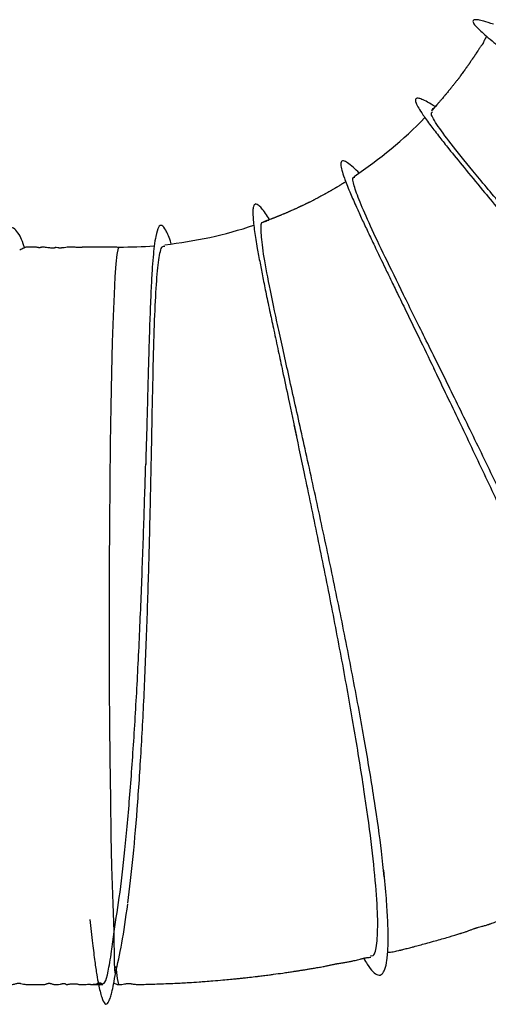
# Model space of a CAD drawing. Header units: inches. Extents: x 0.3 to 33.8, y 0.2 to 21.7.
# Tile 68 of 209: x 11.726 to 12.11, y 10.039 to 10.847. Entities that reach past the tile are written whole.
import ezdxf

# ---------------------------------------------------------------- set-up
doc = ezdxf.new("R2010")
doc.units = ezdxf.units.IN
doc.header["$MEASUREMENT"] = 0

msp = doc.modelspace()

# ---------------------------------------------------------------- linework, layer by layer
at = {"color": 7, "linetype": 'Continuous', "lineweight": 25}
for p, q in [((11.80705, 10.65959), (11.80735, 10.65981)), ((11.80737, 10.05566), (11.80733, 10.05563))]:
    msp.add_line(p, q, dxfattribs=at)
at = {"color": 7, "linetype": 'Continuous', "lineweight": 25, "flags": 128}
for points in [[(11.80325, 10.09873), (11.80239, 10.12163), (11.80153, 10.15224), (11.80098, 10.17754), (11.80048, 10.20707), (11.80004, 10.24088), (11.79977, 10.26894), (11.79958, 10.29911), (11.79946, 10.33108), (11.79943, 10.3644), (11.7995, 10.39852), (11.79967, 10.4328), (11.79996, 10.46653), (11.80034, 10.49898), (11.80083, 10.52948), (11.80139, 10.5574), (11.80204, 10.58226), (11.80273, 10.60373), (11.80347, 10.62161), (11.80423, 10.63588), (11.80499, 10.64663), (11.80575, 10.65407), (11.80673, 10.65934), (11.80705, 10.65959)], [(11.80446, 10.06467), (11.80442, 10.0644), (11.80415, 10.06485), (11.80388, 10.06805), (11.80364, 10.07381), (11.80345, 10.08146), (11.80332, 10.09006), (11.80325, 10.09873)], [(11.80733, 10.05563), (11.80708, 10.05543), (11.80591, 10.06027), (11.80489, 10.07011)]]:
    msp.add_lwpolyline(points, dxfattribs=at)
at = {"color": 7, "linetype": 'Continuous', "lineweight": 25}
for centre, radius, start, end in [((11.80552, 11.01175), 0.35208, 303.53793, 315.8528), ((11.8072, 11.01015), 0.3499, 276.15641, 288.4446), ((11.80299, 11.21819), 0.55794, 270.44355, 273.41373)]:
    msp.add_arc(centre, radius, start, end, dxfattribs=at)
for points, knots in [([(12.11444, 10.84305), (12.11149, 10.84404), (12.10624, 10.84582), (12.10195, 10.84668), (12.09933, 10.84688), (12.09806, 10.84657), (12.09741, 10.8459), (12.09754, 10.84459), (12.09923, 10.84203), (12.10415, 10.83701), (12.11364, 10.82895), (12.12608, 10.81922), (12.13808, 10.81011), (12.14921, 10.80177), (12.16211, 10.7922), (12.17779, 10.78062), (12.1981, 10.76565), (12.21469, 10.75339), (12.22368, 10.74673)], [0, 0, 0, 0, 0.066645, 0.118991, 0.168764, 0.20662, 0.232028, 0.274295, 0.338632, 0.408984, 0.512525, 0.605565, 0.661805, 0.713831, 0.768317, 0.833208, 0.909541, 1, 1, 1, 1]), ([(12.10883, 10.83324), (12.10879, 10.8332), (12.10858, 10.83289), (12.10831, 10.83245), (12.10793, 10.83181), (12.10776, 10.83153), (12.10766, 10.83137), (12.10752, 10.83114), (12.10741, 10.83095), (12.10733, 10.83082), (12.10728, 10.83074), (12.1072, 10.8306), (12.10705, 10.83034), (12.10673, 10.82979), (12.10645, 10.82921), (12.10626, 10.82865), (12.10601, 10.82797), (12.10584, 10.82758), (12.10567, 10.82725), (12.10559, 10.82709), (12.10554, 10.82702), (12.10551, 10.82696), (12.10547, 10.82691), (12.10543, 10.82683), (12.10536, 10.82674), (12.10529, 10.82664), (12.10507, 10.82634), (12.1048, 10.82604), (12.10444, 10.82568), (12.10397, 10.82512), (12.10341, 10.82432), (12.10273, 10.82332), (12.10125, 10.82096), (12.1006, 10.81997), (12.09997, 10.81899), (12.09976, 10.81867), (12.09961, 10.81843), (12.09946, 10.81819), (12.09924, 10.81786), (12.09897, 10.81745), (12.09871, 10.81707), (12.09832, 10.81648), (12.09788, 10.81583), (12.09728, 10.81493), (12.09649, 10.81375), (12.0959, 10.81288), (12.09547, 10.81225), (12.09513, 10.81174), (12.09479, 10.81125), (12.09447, 10.81078), (12.09417, 10.81035), (12.09391, 10.80997), (12.09364, 10.8096), (12.09318, 10.80896), (12.09272, 10.80831), (12.09236, 10.80778), (12.0922, 10.80756), (12.09213, 10.80745), (12.09197, 10.80723), (12.09165, 10.80677), (12.09135, 10.80633), (12.09096, 10.80579), (12.09075, 10.8055), (12.09052, 10.80518), (12.09027, 10.80483), (12.09002, 10.80449), (12.08931, 10.80353), (12.08909, 10.80323), (12.08787, 10.80159), (12.08725, 10.80072), (12.08674, 10.80001), (12.08657, 10.79972), (12.08619, 10.79916), (12.08599, 10.79887), (12.08588, 10.79872), (12.0858, 10.79861), (12.08571, 10.7985), (12.08563, 10.79839), (12.08555, 10.79829), (12.08543, 10.79814), (12.08528, 10.79797), (12.08488, 10.79749), (12.08456, 10.79714), (12.08393, 10.79635), (12.08337, 10.79564), (12.08306, 10.79525), (12.08262, 10.7947), (12.08193, 10.7938), (12.08121, 10.79288), (12.08057, 10.79208), (12.07999, 10.79137), (12.07954, 10.79079), (12.0792, 10.79037), (12.07886, 10.78995), (12.07831, 10.78926), (12.07756, 10.78836), (12.07694, 10.78759), (12.07639, 10.78691), (12.07613, 10.7866), (12.07589, 10.78631), (12.07556, 10.78591), (12.07519, 10.78548), (12.07479, 10.78502), (12.07434, 10.78448), (12.07383, 10.78386), (12.07356, 10.78354), (12.07337, 10.78331), (12.07318, 10.78309), (12.07264, 10.78246), (12.0722, 10.78196), (12.07152, 10.78117), (12.07102, 10.78059), (12.07039, 10.77986), (12.06976, 10.77914), (12.06921, 10.77852), (12.06884, 10.77811), (12.06855, 10.77777), (12.06821, 10.77739), (12.06735, 10.77641), (12.06035, 10.76876), (12.06877, 10.77798), (12.06596, 10.77482), (12.06578, 10.7745), (12.06547, 10.77412), (12.06537, 10.77401), (12.06529, 10.77391), (12.06524, 10.77385), (12.06518, 10.77379), (12.06512, 10.77372), (12.06506, 10.77366), (12.06498, 10.77358), (12.06483, 10.77342), (12.06452, 10.77312), (12.06391, 10.7726), (12.06365, 10.77235), (12.06345, 10.77215)], [0, 0, 0, 0, 0.004522, 0.0317549, 0.0393694, 0.0413734, 0.0429044, 0.0448216, 0.0465552, 0.0472627, 0.0480921, 0.0490832, 0.0521816, 0.0607628, 0.0915049, 0.1293316, 0.1439745, 0.1533478, 0.1561585, 0.1571834, 0.1576325, 0.1580588, 0.1584816, 0.1589205, 0.1599127, 0.161144, 0.1626724, 0.1737593, 0.1917365, 0.2188491, 0.2431585, 0.2600903, 0.2811531, 0.3028922, 0.3070914, 0.3089642, 0.310801, 0.3127094, 0.3147909, 0.3197748, 0.3257127, 0.3308894, 0.3359545, 0.3414927, 0.3526841, 0.36418, 0.369534, 0.3739103, 0.3777293, 0.3814431, 0.3853988, 0.3897683, 0.3939837, 0.3977229, 0.4056461, 0.4100115, 0.4105815, 0.411181, 0.4126456, 0.4169425, 0.4286464, 0.4315165, 0.4341986, 0.4367692, 0.4395044, 0.4428242, 0.4468482, 0.4753684, 0.4903926, 0.4968844, 0.5049072, 0.5269375, 0.5343609, 0.5368986, 0.5379266, 0.5388432, 0.539712, 0.5406113, 0.5416165, 0.5427863, 0.5457665, 0.5497606, 0.572466, 0.5897329, 0.5959726, 0.5986612, 0.6011729, 0.6109041, 0.6209041, 0.6301681, 0.6379328, 0.6414606, 0.6449765, 0.6487465, 0.6531482, 0.6668002, 0.6796197, 0.6824125, 0.684985, 0.6875844, 0.690434, 0.6974478, 0.7064332, 0.7210498, 0.7261688, 0.7283193, 0.7303002, 0.7322239, 0.7342131, 0.7474833, 0.7513108, 0.7550582, 0.7628832, 0.7713636, 0.7756684, 0.7800111, 0.7823314, 0.7850032, 0.7919474, 0.836238, 0.8750368, 0.9094177, 0.9238805, 0.9260116, 0.9276471, 0.9283164, 0.9289158, 0.9294772, 0.9300378, 0.930633, 0.9312918, 0.9328711, 0.9373146, 0.951676, 1, 1, 1, 1]), ([(12.06661, 10.77555), (12.0644, 10.77689), (12.05994, 10.77959), (12.05558, 10.78162), (12.05268, 10.78251), (12.0512, 10.78243), (12.05044, 10.78182), (12.05024, 10.78064), (12.05083, 10.77837), (12.05276, 10.77456), (12.05655, 10.76861), (12.06232, 10.7606), (12.06971, 10.75098), (12.07856, 10.73982), (12.09009, 10.72562), (12.10401, 10.70875), (12.11895, 10.69074), (12.13627, 10.66992), (12.15017, 10.65314), (12.15781, 10.64392)], [0, 0, 0, 0, 0.054988, 0.111079, 0.164001, 0.203486, 0.230252, 0.264598, 0.31316, 0.369588, 0.425901, 0.498378, 0.561595, 0.616058, 0.69277, 0.772544, 0.834005, 0.908832, 1, 1, 1, 1]), ([(12.39195, 10.35209), (12.38681, 10.35977), (12.37473, 10.37779), (12.35036, 10.41143), (12.32038, 10.45117), (12.28745, 10.49329), (12.25293, 10.53628), (12.218, 10.57886), (12.18395, 10.61973), (12.15202, 10.65768), (12.12342, 10.69158), (12.09927, 10.72048), (12.08044, 10.74367), (12.06816, 10.7602), (12.0624, 10.76961), (12.06375, 10.77076), (12.06423, 10.77117)], [0, 0, 0, 0, 0.056007, 0.131377, 0.206701, 0.28198, 0.357212, 0.432405, 0.507557, 0.582677, 0.657768, 0.732838, 0.807891, 0.882931, 0.957966, 1, 1, 1, 1]), ([(12.00416, 10.72105), (12.00259, 10.72263), (11.9986, 10.72661), (11.99458, 10.72964), (11.99156, 10.73122), (11.98999, 10.73107), (11.98922, 10.72999), (11.98905, 10.7278), (11.98984, 10.72361), (11.9921, 10.71655), (11.99592, 10.70685), (12.00086, 10.69549), (12.00571, 10.68481), (12.01065, 10.6742), (12.01619, 10.66248), (12.02157, 10.65125), (12.02658, 10.64086), (12.03115, 10.63142), (12.03674, 10.6199), (12.04405, 10.60485), (12.0537, 10.58502), (12.06123, 10.56945), (12.06537, 10.5609)], [0, 0, 0, 0, 0.0435336, 0.1101813, 0.1725838, 0.2153798, 0.2471908, 0.2942534, 0.3530726, 0.4122999, 0.4883481, 0.5504443, 0.5981378, 0.6429614, 0.6880318, 0.7360047, 0.7640882, 0.7950953, 0.8296354, 0.8743108, 0.9310354, 1, 1, 1, 1]), ([(11.99326, 10.71389), (11.99326, 10.71389), (11.99299, 10.71374), (11.99252, 10.71344), (11.99178, 10.71298), (11.99142, 10.71275), (11.99117, 10.7126), (11.99078, 10.71236), (11.99018, 10.712), (11.98947, 10.71155), (11.98886, 10.71118), (11.98836, 10.71088), (11.98734, 10.71027), (11.98667, 10.70987), (11.98575, 10.7093), (11.98544, 10.70912), (11.98514, 10.70894), (11.98473, 10.7087), (11.98422, 10.7084), (11.98353, 10.70801), (11.98277, 10.70756), (11.98182, 10.70699), (11.98108, 10.70656), (11.9807, 10.70635), (11.9801, 10.70601), (11.97863, 10.70519), (11.97758, 10.70459), (11.97631, 10.7039), (11.97595, 10.7037), (11.97571, 10.70357), (11.97472, 10.70302), (11.97326, 10.70222), (11.9712, 10.70108), (11.96887, 10.69987), (11.96775, 10.69929), (11.96669, 10.69874), (11.96571, 10.69825), (11.96396, 10.69738), (11.96293, 10.69686), (11.96245, 10.69662), (11.96186, 10.69632), (11.96128, 10.69603), (11.9609, 10.69584), (11.96058, 10.69568), (11.96035, 10.69557), (11.96012, 10.69546), (11.95983, 10.69532), (11.95889, 10.69487), (11.95837, 10.69463), (11.95756, 10.69425), (11.95716, 10.69406), (11.95687, 10.69393), (11.95667, 10.69383), (11.95646, 10.69373), (11.95606, 10.69354), (11.9557, 10.69337), (11.95517, 10.69312), (11.95469, 10.69289), (11.95407, 10.69261), (11.9532, 10.69221), (11.95243, 10.69186), (11.95161, 10.69147), (11.95101, 10.6912), (11.94993, 10.69072), (11.94884, 10.69025), (11.94777, 10.68976), (11.94718, 10.6895), (11.94679, 10.68933), (11.94651, 10.6892), (11.94623, 10.68909), (11.94585, 10.68892), (11.94513, 10.68862), (11.94436, 10.68829), (11.94393, 10.68809), (11.9432, 10.68777), (11.94288, 10.68763), (11.94252, 10.68748), (11.94215, 10.68733), (11.94141, 10.68703), (11.9408, 10.68679), (11.94001, 10.68646), (11.9395, 10.68625), (11.93915, 10.68611), (11.93899, 10.68604), (11.93877, 10.68595), (11.93843, 10.68581), (11.93784, 10.68558), (11.93709, 10.68528), (11.93646, 10.68503), (11.93598, 10.68483), (11.93538, 10.68459), (11.93463, 10.6843), (11.9338, 10.68398), (11.93311, 10.68371), (11.93269, 10.68355), (11.93222, 10.68337), (11.93115, 10.68295), (11.92171, 10.67949), (11.93234, 10.68337), (11.9286, 10.68185), (11.92823, 10.68158), (11.92782, 10.68139), (11.92771, 10.68135), (11.92764, 10.68132), (11.92757, 10.68129), (11.9275, 10.68126), (11.92743, 10.68124), (11.92733, 10.68121), (11.92706, 10.68113), (11.92672, 10.68107), (11.92607, 10.68101), (11.92588, 10.68098), (11.92574, 10.68096)], [0, 0, 0, 0, 0.000133, 0.023205, 0.030501, 0.033332, 0.035766, 0.037963, 0.044332, 0.052666, 0.060165, 0.06343, 0.066622, 0.088071, 0.090931, 0.093646, 0.096407, 0.099387, 0.106459, 0.11546, 0.133946, 0.147677, 0.153013, 0.155506, 0.158011, 0.169486, 0.200087, 0.205575, 0.207858, 0.209983, 0.21212, 0.237619, 0.271087, 0.286758, 0.297903, 0.301436, 0.315729, 0.336083, 0.344336, 0.359239, 0.374233, 0.380181, 0.384975, 0.387048, 0.389042, 0.391035, 0.393111, 0.397688, 0.423822, 0.430501, 0.435213, 0.437179, 0.438964, 0.44071, 0.442615, 0.450838, 0.454284, 0.457462, 0.463591, 0.470135, 0.483662, 0.489706, 0.495119, 0.50016, 0.516973, 0.529301, 0.535334, 0.537837, 0.54017, 0.542517, 0.545052, 0.551149, 0.568928, 0.590044, 0.593733, 0.596888, 0.599794, 0.602843, 0.606418, 0.621421, 0.630184, 0.636396, 0.638633, 0.639597, 0.640508, 0.644285, 0.651369, 0.657742, 0.66401, 0.667313, 0.670757, 0.678975, 0.688402, 0.693393, 0.696123, 0.69937, 0.708149, 0.759409, 0.815211, 0.865392, 0.882043, 0.884205, 0.885036, 0.885732, 0.886337, 0.886915, 0.887536, 0.888256, 0.890115, 0.899792, 0.922656, 1, 1, 1, 1]), ([(12.22208, 10.22463), (12.21842, 10.23458), (12.21103, 10.2547), (12.19628, 10.29093), (12.17925, 10.33066), (12.16027, 10.37311), (12.13996, 10.41708), (12.11891, 10.46149), (12.09776, 10.50522), (12.07717, 10.54721), (12.05779, 10.5864), (12.04024, 10.62189), (12.02514, 10.65278), (12.01301, 10.67838), (12.00427, 10.69822), (11.99965, 10.71135), (11.99838, 10.71776), (12.00014, 10.71765), (12.00055, 10.71762)], [0, 0, 0, 0, 0.064178, 0.12979, 0.195368, 0.260911, 0.326418, 0.391892, 0.457333, 0.522747, 0.588135, 0.653501, 0.71885, 0.784186, 0.849511, 0.914829, 0.980144, 1, 1, 1, 1]), ([(11.93078, 10.6828), (11.9296, 10.68461), (11.92714, 10.68839), (11.92403, 10.69241), (11.92155, 10.69487), (11.91993, 10.6957), (11.91886, 10.69563), (11.91807, 10.69499), (11.91738, 10.69341), (11.91698, 10.69029), (11.91708, 10.6842), (11.91819, 10.67424), (11.92036, 10.66079), (11.92275, 10.64782), (11.9252, 10.6353), (11.92796, 10.62173), (11.931, 10.60717), (11.93433, 10.59153), (11.93772, 10.5757), (11.94178, 10.55688), (11.94675, 10.53386), (11.95068, 10.51548), (11.95287, 10.50526)], [0, 0, 0, 0, 0.046299, 0.096658, 0.149266, 0.191763, 0.216581, 0.243298, 0.280915, 0.329031, 0.379759, 0.463081, 0.534614, 0.588141, 0.634461, 0.681928, 0.7317, 0.774782, 0.823747, 0.867832, 0.926516, 1, 1, 1, 1]), ([(11.85011, 10.66289), (11.84987, 10.66366), (11.84811, 10.66926), (11.8456, 10.67449), (11.84227, 10.67894), (11.83954, 10.67727), (11.83759, 10.67091), (11.83619, 10.66174), (11.83521, 10.65216), (11.83431, 10.64014), (11.83343, 10.62403), (11.83263, 10.60427), (11.83207, 10.58698), (11.83174, 10.57564), (11.83157, 10.5699), (11.8314, 10.56377), (11.83113, 10.55409), (11.83069, 10.53798), (11.83004, 10.51327), (11.82947, 10.49315), (11.82915, 10.4818)], [0, 0, 0, 0, 0.013659, 0.099781, 0.184091, 0.274482, 0.368879, 0.429894, 0.482288, 0.53599, 0.60312, 0.681207, 0.745491, 0.764384, 0.780432, 0.794347, 0.81539, 0.859017, 0.920524, 1, 1, 1, 1]), ([(12.02469, 10.14371), (12.02404, 10.15044), (12.02232, 10.16812), (12.01705, 10.20489), (12.00943, 10.25149), (12.00009, 10.30254), (11.98959, 10.35597), (11.97832, 10.41015), (11.96683, 10.46331), (11.95566, 10.51376), (11.94536, 10.55986), (11.93647, 10.60022), (11.92956, 10.63343), (11.92496, 10.65889), (11.92354, 10.67451), (11.92381, 10.68154), (11.92561, 10.6806), (11.92577, 10.68052)], [0, 0, 0, 0, 0.045007, 0.118151, 0.191255, 0.264314, 0.337329, 0.410302, 0.483234, 0.556134, 0.629002, 0.701848, 0.774674, 0.847487, 0.920291, 0.99309, 1, 1, 1, 1]), ([(11.72993, 10.65971), (11.72954, 10.66086), (11.72828, 10.66462), (11.72589, 10.6699), (11.72255, 10.675), (11.71883, 10.67701), (11.71511, 10.67498), (11.71178, 10.66995), (11.70908, 10.6638), (11.70629, 10.65571), (11.70338, 10.64507), (11.70054, 10.63215), (11.69823, 10.6198), (11.69612, 10.60745), (11.69392, 10.59353), (11.69142, 10.57648), (11.68858, 10.55541), (11.68524, 10.52837), (11.68297, 10.50722), (11.68176, 10.49587)], [0, 0, 0, 0, 0.023277, 0.075665, 0.141834, 0.221003, 0.300171, 0.36634, 0.418728, 0.460177, 0.533293, 0.596129, 0.639198, 0.684976, 0.735146, 0.783949, 0.844423, 0.916568, 1, 1, 1, 1]), ([(11.80706, 10.66006), (11.80701, 10.66006), (11.8064, 10.66007), (11.80546, 10.66011), (11.80395, 10.66018), (11.80191, 10.66023), (11.79964, 10.66026), (11.79754, 10.66026), (11.79409, 10.66025), (11.79228, 10.66023), (11.79073, 10.66021), (11.79014, 10.66021), (11.7897, 10.66021), (11.78924, 10.66022), (11.78867, 10.66022), (11.78807, 10.66024), (11.78678, 10.66027), (11.78618, 10.66026), (11.78496, 10.66021), (11.78424, 10.66018), (11.78358, 10.66016), (11.78312, 10.66015), (11.78278, 10.66015), (11.78244, 10.66015), (11.78196, 10.66016), (11.78047, 10.66022), (11.77879, 10.6603), (11.77737, 10.66021), (11.77676, 10.66001), (11.77615, 10.65991), (11.7758, 10.65987), (11.77546, 10.65985), (11.7752, 10.65984), (11.77498, 10.65983), (11.77482, 10.65983), (11.77466, 10.65983), (11.77443, 10.65984), (11.77404, 10.65985), (11.77355, 10.65988), (11.77184, 10.66003), (11.77008, 10.66025), (11.76727, 10.66029), (11.76475, 10.66013), (11.7629, 10.65987), (11.76126, 10.65964), (11.76025, 10.65955), (11.75975, 10.65951), (11.75941, 10.6595), (11.75908, 10.65949), (11.75876, 10.65949), (11.75846, 10.65951), (11.75805, 10.65953), (11.75761, 10.65959), (11.75564, 10.65998), (11.75515, 10.66035), (11.75552, 10.66021), (11.7554, 10.65985), (11.75465, 10.65959), (11.75411, 10.65949), (11.75373, 10.65945), (11.75338, 10.65943), (11.75312, 10.65942), (11.75284, 10.65942), (11.75244, 10.65943), (11.75189, 10.65945), (11.75092, 10.65952), (11.74933, 10.65968), (11.74767, 10.65996), (11.74564, 10.66027), (11.74436, 10.6603), (11.74358, 10.66006), (11.74314, 10.65989), (11.74259, 10.65981), (11.74242, 10.65979), (11.7423, 10.65978), (11.7422, 10.65978), (11.74211, 10.65978), (11.74205, 10.65978), (11.74198, 10.65978), (11.7419, 10.65978), (11.74172, 10.65979), (11.74139, 10.65982), (11.74099, 10.65987), (11.74038, 10.65998), (11.73944, 10.66017), (11.73857, 10.66027), (11.73757, 10.66026), (11.73684, 10.66025), (11.73662, 10.66025), (11.73645, 10.66024), (11.73633, 10.66024), (11.73621, 10.66024), (11.73609, 10.66024), (11.73596, 10.66024), (11.73582, 10.66025), (11.73543, 10.66025), (11.73505, 10.66027), (11.73479, 10.66026), (11.73453, 10.66024), (11.7343, 10.66022), (11.73417, 10.66022), (11.73405, 10.66021), (11.73399, 10.66021), (11.73395, 10.66021), (11.73391, 10.66021), (11.73384, 10.66021), (11.73376, 10.66021), (11.73368, 10.66021), (11.73354, 10.66022), (11.73303, 10.66024), (11.73243, 10.66028), (11.73102, 10.66021), (11.72934, 10.65966), (11.72703, 10.65838), (11.72586, 10.65773)], [0, 0, 0, 0, 0.000586, 0.007689, 0.016887, 0.03085, 0.046989, 0.057903, 0.070986, 0.085148, 0.087913, 0.090342, 0.091543, 0.092808, 0.095767, 0.099629, 0.104655, 0.129366, 0.137461, 0.143392, 0.14653, 0.147778, 0.148941, 0.150167, 0.1516, 0.15546, 0.179324, 0.216267, 0.233222, 0.237912, 0.241433, 0.243142, 0.244497, 0.245092, 0.245667, 0.246254, 0.246883, 0.248361, 0.251338, 0.25539, 0.286035, 0.321326, 0.349084, 0.375032, 0.388, 0.392291, 0.393945, 0.395325, 0.396512, 0.39763, 0.398827, 0.400225, 0.4039, 0.408916, 0.470128, 0.513287, 0.545618, 0.555615, 0.559171, 0.561888, 0.563006, 0.564025, 0.565015, 0.566048, 0.568479, 0.571663, 0.580555, 0.599999, 0.626367, 0.67708, 0.699678, 0.714093, 0.716292, 0.717105, 0.71775, 0.718263, 0.718492, 0.718716, 0.718948, 0.719199, 0.719788, 0.721433, 0.725974, 0.732721, 0.747577, 0.779195, 0.793759, 0.795754, 0.797183, 0.797721, 0.798174, 0.798586, 0.799011, 0.799497, 0.800404, 0.801572, 0.809151, 0.821299, 0.82793, 0.830077, 0.83149, 0.831955, 0.832141, 0.832307, 0.832463, 0.832625, 0.833008, 0.833519, 0.834184, 0.836001, 0.849717, 0.87251, 0.935195, 1, 1, 1, 1]), ([(11.81459, 10.12221), (11.81606, 10.13447), (11.81899, 10.15898), (11.82277, 10.20441), (11.82601, 10.25435), (11.82865, 10.30787), (11.83073, 10.36301), (11.83232, 10.418), (11.83352, 10.47104), (11.83449, 10.52036), (11.83539, 10.56439), (11.83645, 10.60162), (11.83784, 10.63102), (11.83987, 10.65105), (11.8421, 10.66144), (11.84413, 10.66115), (11.84485, 10.66105)], [0, 0, 0, 0, 0.074005, 0.147967, 0.221887, 0.295761, 0.369592, 0.443381, 0.517134, 0.590855, 0.664548, 0.738222, 0.811878, 0.885526, 0.959165, 1, 1, 1, 1]), ([(12.22772, 10.15397), (12.22858, 10.15425), (12.23095, 10.15503), (12.23094, 10.16412), (12.22796, 10.18036), (12.2214, 10.20327), (12.21159, 10.23193), (12.19882, 10.26565), (12.18341, 10.30359), (12.16585, 10.34476), (12.14663, 10.38812), (12.12632, 10.4326), (12.10555, 10.47699), (12.08486, 10.52049), (12.07185, 10.54746), (12.06535, 10.56093)], [0, 0, 0, 0, 0.045672, 0.125376, 0.205067, 0.284735, 0.364373, 0.443977, 0.523541, 0.603062, 0.682541, 0.761978, 0.841373, 0.920733, 1, 1, 1, 1]), ([(12.0135, 10.07905), (12.01426, 10.07892), (12.01685, 10.07847), (12.01897, 10.08798), (12.0198, 10.10698), (12.01817, 10.13541), (12.01434, 10.17153), (12.00842, 10.21438), (12.00069, 10.26252), (11.99148, 10.31436), (11.98119, 10.36828), (11.97031, 10.42236), (11.95995, 10.47202), (11.9537, 10.50131), (11.95091, 10.51438)], [0, 0, 0, 0, 0.036656, 0.126002, 0.215329, 0.304628, 0.393885, 0.483097, 0.572255, 0.661361, 0.750412, 0.839413, 0.928367, 1, 1, 1, 1]), ([(11.80321, 10.09873), (11.80487, 10.10902), (11.80819, 10.12958), (11.81272, 10.17026), (11.81679, 10.21653), (11.82031, 10.26763), (11.82327, 10.32169), (11.82569, 10.37689), (11.82765, 10.43153), (11.82866, 10.46556), (11.82917, 10.48245)], [0, 0, 0, 0, 0.125455, 0.250846, 0.376167, 0.50141, 0.62658, 0.751673, 0.876701, 1, 1, 1, 1]), ([(12.02762, 10.08179), (12.02833, 10.08182), (12.02972, 10.08186), (12.03182, 10.08217), (12.03394, 10.0826), (12.03574, 10.08302), (12.03721, 10.08338), (12.03807, 10.08359), (12.03904, 10.08383), (12.04017, 10.08412), (12.04189, 10.08455), (12.04457, 10.08524), (12.04655, 10.08576), (12.0502, 10.08671), (12.05371, 10.08763), (12.0593, 10.08914), (12.06661, 10.09118), (12.07542, 10.0937), (12.08264, 10.09584), (12.08649, 10.09703), (12.08776, 10.09742), (12.08925, 10.09788), (12.09104, 10.09846), (12.09319, 10.0992), (12.09487, 10.09986), (12.0966, 10.10053), (12.09775, 10.10097), (12.09875, 10.10132), (12.09951, 10.10158), (12.10024, 10.10182), (12.10117, 10.1021), (12.10367, 10.1028), (12.10534, 10.10313), (12.10775, 10.10384), (12.10952, 10.10441), (12.11035, 10.10469), (12.1109, 10.10487), (12.11143, 10.10505), (12.11213, 10.10529), (12.11351, 10.10576), (12.11528, 10.10639), (12.11732, 10.10716), (12.11867, 10.10776), (12.11999, 10.10832), (12.12077, 10.10863), (12.12131, 10.10883), (12.12186, 10.10903), (12.12241, 10.10922), (12.12294, 10.10939), (12.12369, 10.10961), (12.1246, 10.10986), (12.12607, 10.11025), (12.12736, 10.11058), (12.12889, 10.11109), (12.13042, 10.11164), (12.13109, 10.11189), (12.13181, 10.11215), (12.13295, 10.11257), (12.13474, 10.11322), (12.13721, 10.11412), (12.13944, 10.11497), (12.14162, 10.11586), (12.14341, 10.11658), (12.14448, 10.117), (12.14529, 10.11731), (12.14586, 10.11752), (12.14641, 10.11772), (12.14771, 10.11817), (12.14889, 10.11855), (12.15124, 10.11941), (12.15347, 10.12028), (12.15571, 10.12117), (12.15745, 10.12185), (12.15926, 10.12256), (12.16192, 10.12361), (12.16404, 10.12446), (12.16693, 10.12566), (12.17044, 10.12709), (12.17348, 10.12833), (12.17622, 10.12948), (12.17736, 10.12996), (12.17932, 10.13079), (12.18234, 10.13208), (12.18379, 10.1328), (12.18587, 10.13376), (12.18711, 10.1343), (12.18853, 10.13492), (12.19231, 10.13651), (12.19665, 10.13833), (12.20262, 10.14101), (12.206, 10.14256), (12.20723, 10.14313), (12.20777, 10.14339), (12.20903, 10.14398), (12.21096, 10.14491), (12.21341, 10.14609), (12.21589, 10.14731), (12.21805, 10.14836), (12.22048, 10.14951), (12.22305, 10.1507), (12.22575, 10.15193), (12.22728, 10.15268), (12.22815, 10.1531)], [0, 0, 0, 0, 0.024563, 0.048401, 0.066342, 0.078742, 0.083171, 0.086784, 0.08846, 0.09358, 0.10016, 0.106931, 0.123308, 0.128095, 0.146239, 0.164595, 0.188292, 0.228283, 0.261423, 0.26811, 0.271378, 0.27531, 0.287022, 0.304248, 0.323651, 0.331048, 0.336939, 0.341644, 0.34371, 0.345685, 0.349682, 0.354248, 0.380431, 0.401351, 0.407935, 0.410369, 0.412371, 0.414235, 0.416164, 0.420458, 0.431651, 0.446529, 0.463985, 0.470616, 0.473136, 0.475286, 0.477254, 0.479263, 0.481504, 0.484108, 0.490654, 0.499163, 0.521342, 0.540239, 0.543716, 0.54676, 0.549518, 0.552247, 0.559379, 0.570557, 0.58735, 0.602297, 0.608116, 0.612876, 0.615025, 0.617171, 0.619463, 0.622043, 0.636678, 0.649686, 0.665777, 0.67304, 0.679667, 0.686245, 0.693344, 0.710712, 0.719679, 0.729027, 0.749855, 0.757394, 0.760361, 0.762919, 0.781944, 0.801038, 0.805394, 0.809987, 0.815297, 0.82173, 0.856353, 0.883765, 0.894326, 0.895609, 0.89816, 0.901595, 0.91448, 0.930449, 0.938697, 0.947021, 0.956006, 0.966871, 0.981084, 1, 1, 1, 1]), ([(12.00791, 10.07691), (12.00889, 10.07516), (12.01162, 10.07028), (12.01558, 10.06546), (12.01974, 10.06252), (12.02301, 10.06342), (12.02546, 10.06752), (12.02687, 10.07371), (12.02759, 10.08045), (12.02796, 10.08701), (12.02806, 10.09602), (12.02769, 10.10881), (12.02659, 10.12631), (12.0251, 10.14119), (12.0243, 10.14919)], [0, 0, 0, 0, 0.05306, 0.148505, 0.24929, 0.351234, 0.441209, 0.537732, 0.588436, 0.641723, 0.707729, 0.789233, 0.886557, 1, 1, 1, 1]), ([(11.80442, 10.06455), (11.80618, 10.07224), (11.80972, 10.0877), (11.81287, 10.11001), (11.81446, 10.12124)], [0, 0, 0, 0, 0.496639, 1, 1, 1, 1]), ([(11.78343, 10.10881), (11.78415, 10.10204), (11.7855, 10.08929), (11.78738, 10.07438), (11.78904, 10.06335), (11.79084, 10.05334), (11.79299, 10.04434), (11.79539, 10.03933), (11.7971, 10.03905), (11.79837, 10.04036), (11.79939, 10.04243), (11.80041, 10.04529), (11.80152, 10.04922), (11.80294, 10.05549), (11.804, 10.06189), (11.80455, 10.06524)], [0, 0, 0, 0, 0.098912, 0.186437, 0.264173, 0.332682, 0.459772, 0.580884, 0.654187, 0.708275, 0.765872, 0.800198, 0.850596, 0.921625, 1, 1, 1, 1]), ([(11.79439, 10.05631), (11.79485, 10.05642), (11.79618, 10.05671), (11.79836, 10.06538), (11.80091, 10.07967), (11.80256, 10.09309), (11.80325, 10.09873)], [0, 0, 0, 0, 0.163739, 0.468188, 0.776483, 1, 1, 1, 1]), ([(11.8073, 10.05526), (11.80802, 10.0553), (11.80926, 10.05537), (11.81113, 10.05574), (11.81269, 10.056), (11.81358, 10.05612), (11.81433, 10.05618), (11.81478, 10.0562), (11.81513, 10.0562), (11.81548, 10.0562), (11.81592, 10.05619), (11.81663, 10.05613), (11.81742, 10.05602), (11.8184, 10.05583), (11.81951, 10.05562), (11.8212, 10.05548), (11.82293, 10.05544), (11.82445, 10.05544), (11.82554, 10.05545), (11.82669, 10.05547), (11.82937, 10.05552), (11.83355, 10.05564), (11.84094, 10.05586), (11.84553, 10.05603), (11.85123, 10.05628), (11.85606, 10.0565), (11.86059, 10.05676), (11.86662, 10.0571), (11.87156, 10.05744), (11.87844, 10.05791), (11.88484, 10.05843), (11.89184, 10.05901), (11.89826, 10.05961), (11.90299, 10.06007), (11.90578, 10.06037), (11.90767, 10.06057), (11.90935, 10.06075), (11.91113, 10.06094), (11.9144, 10.06129), (11.91717, 10.06162), (11.9202, 10.06197), (11.92184, 10.06217), (11.92422, 10.06244), (11.92734, 10.06285), (11.93089, 10.06333), (11.9358, 10.06396), (11.94024, 10.06458), (11.94586, 10.06537), (11.94947, 10.06591), (11.95187, 10.06629), (11.95368, 10.06657), (11.9555, 10.06685), (11.95793, 10.06722), (11.96045, 10.06763), (11.96265, 10.06802), (11.96495, 10.06841), (11.96675, 10.06872), (11.96868, 10.06904), (11.97059, 10.06936), (11.9725, 10.06969), (11.97464, 10.07007), (11.97702, 10.07051), (11.97947, 10.071), (11.9811, 10.07139), (11.98281, 10.07179), (11.98393, 10.07203), (11.9847, 10.0722), (11.98547, 10.07235), (11.98621, 10.07248), (11.98693, 10.07261), (11.98882, 10.0729), (11.99036, 10.07307), (11.99232, 10.07339), (11.99473, 10.07386), (11.99609, 10.07413), (11.9972, 10.07436), (11.99808, 10.07454), (11.99942, 10.07481), (12.00113, 10.07517), (12.00309, 10.07564), (12.0045, 10.07604), (12.00604, 10.07646), (12.00694, 10.07669), (12.00765, 10.07685), (12.00815, 10.07696), (12.00864, 10.07707), (12.0093, 10.07719), (12.01009, 10.07733), (12.01133, 10.07751), (12.01264, 10.07766), (12.01333, 10.07779), (12.01373, 10.07787)], [0, 0, 0, 0, 0.041147, 0.070073, 0.079941, 0.086849, 0.089318, 0.0913, 0.0922, 0.093099, 0.095079, 0.097561, 0.104448, 0.114448, 0.132915, 0.152928, 0.16824, 0.174233, 0.179273, 0.183629, 0.187767, 0.208055, 0.232584, 0.263729, 0.271396, 0.294749, 0.31697, 0.326328, 0.359513, 0.377014, 0.400487, 0.430126, 0.453563, 0.471208, 0.482555, 0.48877, 0.494888, 0.501243, 0.508079, 0.532615, 0.537282, 0.541547, 0.550602, 0.569762, 0.579984, 0.591657, 0.622377, 0.637992, 0.65198, 0.66288, 0.667707, 0.672483, 0.682824, 0.695459, 0.709132, 0.715583, 0.72212, 0.729084, 0.736823, 0.744761, 0.752021, 0.759662, 0.773569, 0.79058, 0.799331, 0.802771, 0.80576, 0.808496, 0.811214, 0.814133, 0.817422, 0.838459, 0.858507, 0.864768, 0.870451, 0.87363, 0.877445, 0.882122, 0.894148, 0.910667, 0.929027, 0.935545, 0.940371, 0.942324, 0.944113, 0.945885, 0.947788, 0.952396, 0.958487, 0.975742, 1, 1, 1, 1]), ([(11.64735, 10.05654), (11.64736, 10.05653), (11.6478, 10.05639), (11.64855, 10.05601), (11.64957, 10.05556), (11.65066, 10.05531), (11.65159, 10.05525), (11.65224, 10.05526), (11.65263, 10.05527), (11.6528, 10.05528), (11.65288, 10.05528), (11.65294, 10.05528), (11.65298, 10.05528), (11.65302, 10.05528), (11.65306, 10.05528), (11.6531, 10.05528), (11.65317, 10.05528), (11.65334, 10.05527), (11.65347, 10.05527), (11.65381, 10.05525), (11.65375, 10.0553), (11.65384, 10.05546), (11.65429, 10.05557), (11.65445, 10.0556), (11.65461, 10.05561), (11.65471, 10.05561), (11.6548, 10.05562), (11.65486, 10.05562), (11.65493, 10.05562), (11.65502, 10.05562), (11.65518, 10.05561), (11.65538, 10.0556), (11.65582, 10.05556), (11.65683, 10.05544), (11.65797, 10.0553), (11.65922, 10.05525), (11.66037, 10.05527), (11.66092, 10.05528), (11.66135, 10.05528), (11.66156, 10.05528), (11.66169, 10.05528), (11.66182, 10.05528), (11.662, 10.05528), (11.6623, 10.05527), (11.66256, 10.05526), (11.66299, 10.05525), (11.66298, 10.05533), (11.66358, 10.05555), (11.66442, 10.05575), (11.66519, 10.05586), (11.66597, 10.05592), (11.66657, 10.05595), (11.66723, 10.05596), (11.66792, 10.05595), (11.66863, 10.05593), (11.66966, 10.05588), (11.67122, 10.05571), (11.67249, 10.05542), (11.67336, 10.05521), (11.67378, 10.05531), (11.67401, 10.05566), (11.67448, 10.056), (11.67503, 10.05613), (11.67522, 10.05616), (11.67539, 10.05617), (11.67552, 10.05618), (11.67565, 10.05618), (11.67579, 10.05618), (11.67595, 10.05617), (11.67614, 10.05615), (11.67693, 10.05606), (11.6777, 10.05586), (11.67909, 10.05554), (11.68128, 10.0552), (11.68333, 10.05526), (11.68504, 10.05566), (11.68577, 10.05597), (11.68655, 10.0562), (11.68698, 10.0563), (11.68736, 10.05634), (11.68755, 10.05635), (11.68769, 10.05635), (11.68783, 10.05635), (11.68802, 10.05634), (11.68839, 10.0563), (11.6888, 10.05621), (11.68955, 10.05597), (11.69028, 10.05563), (11.691, 10.05537), (11.69227, 10.05528), (11.69375, 10.05526), (11.6949, 10.05526), (11.69619, 10.05526), (11.69744, 10.05526), (11.69867, 10.05526), (11.70031, 10.05526), (11.70312, 10.05527), (11.70637, 10.05536), (11.70927, 10.05565), (11.7098, 10.05609), (11.71148, 10.05637), (11.7119, 10.0564), (11.71212, 10.05641), (11.71227, 10.05642), (11.71243, 10.05642), (11.71265, 10.05641), (11.71292, 10.0564), (11.71323, 10.05637), (11.71405, 10.05626), (11.71504, 10.05602), (11.71703, 10.05547), (11.71883, 10.0551), (11.72063, 10.05547), (11.72262, 10.05602), (11.72361, 10.05626), (11.72443, 10.05637), (11.72474, 10.0564), (11.72502, 10.05641), (11.72524, 10.05642), (11.72539, 10.05642), (11.72555, 10.05641), (11.72576, 10.0564), (11.72618, 10.05637), (11.72786, 10.05609), (11.7284, 10.05565), (11.7313, 10.05536), (11.73455, 10.05527), (11.73736, 10.05526), (11.73899, 10.05526), (11.74023, 10.05526), (11.74147, 10.05526), (11.74276, 10.05526), (11.74392, 10.05526), (11.7454, 10.05528), (11.74667, 10.05537), (11.74738, 10.05563), (11.74812, 10.05597), (11.74887, 10.05621), (11.74928, 10.0563), (11.74965, 10.05634), (11.74984, 10.05635), (11.74997, 10.05635), (11.75011, 10.05635), (11.7503, 10.05634), (11.75068, 10.0563), (11.75111, 10.0562), (11.7519, 10.05597), (11.75263, 10.05566), (11.75494, 10.05511), (11.7576, 10.05526), (11.76022, 10.05594), (11.76113, 10.05611), (11.76154, 10.05615), (11.76174, 10.05617), (11.76188, 10.05618), (11.76201, 10.05618), (11.76215, 10.05618), (11.76227, 10.05617), (11.76244, 10.05616), (11.76263, 10.05613), (11.76318, 10.056), (11.76366, 10.05566), (11.76388, 10.0553), (11.76429, 10.05522), (11.76501, 10.05538), (11.76594, 10.05559), (11.76692, 10.05576), (11.768, 10.05588), (11.76903, 10.05593), (11.76975, 10.05595), (11.77044, 10.05596), (11.7711, 10.05595), (11.7717, 10.05592), (11.77248, 10.05586), (11.77325, 10.05575), (11.77428, 10.0555), (11.77471, 10.05531), (11.77477, 10.05526), (11.7751, 10.05526), (11.77537, 10.05527), (11.77567, 10.05528), (11.77584, 10.05528), (11.77597, 10.05528), (11.77611, 10.05528), (11.77631, 10.05528), (11.77674, 10.05528), (11.7773, 10.05527), (11.77844, 10.05525), (11.7797, 10.0553), (11.78083, 10.05544), (11.78186, 10.05557), (11.78231, 10.0556), (11.78252, 10.05561), (11.78264, 10.05562), (11.78274, 10.05562), (11.7828, 10.05562), (11.78287, 10.05562), (11.78296, 10.05561), (11.78306, 10.05561), (11.78322, 10.0556), (11.78338, 10.05557), (11.78383, 10.05546), (11.78389, 10.0553), (11.78391, 10.05525), (11.78418, 10.05527), (11.78441, 10.05528), (11.78449, 10.05528), (11.78456, 10.05528), (11.78461, 10.05528), (11.78464, 10.05528), (11.78468, 10.05528), (11.78473, 10.05528), (11.78478, 10.05528), (11.7849, 10.05528), (11.78505, 10.05527), (11.78546, 10.05526), (11.78527, 10.05526), (11.80001, 10.05526), (11.78306, 10.05527), (11.78925, 10.05556), (11.78891, 10.05601), (11.78999, 10.05643), (11.79061, 10.05664), (11.79094, 10.05672), (11.7912, 10.05676), (11.79134, 10.05677), (11.79143, 10.05677), (11.79152, 10.05678), (11.79162, 10.05677), (11.7917, 10.05677), (11.79182, 10.05675), (11.79196, 10.05672), (11.79219, 10.05666), (11.79301, 10.0563), (11.7935, 10.05552), (11.79375, 10.05536), (11.79391, 10.05526)], [0, 0, 0, 0, 0.000298, 0.007848, 0.023112, 0.036814, 0.046121, 0.050281, 0.051484, 0.051876, 0.052025, 0.052145, 0.052242, 0.052286, 0.052328, 0.052416, 0.052521, 0.052808, 0.054094, 0.056248, 0.068735, 0.079029, 0.080456, 0.081452, 0.081802, 0.08207, 0.082182, 0.082288, 0.082393, 0.082505, 0.08277, 0.083318, 0.084078, 0.087186, 0.098165, 0.108748, 0.112094, 0.1142, 0.114837, 0.115077, 0.115289, 0.115499, 0.115735, 0.116358, 0.118393, 0.121585, 0.135222, 0.14573, 0.15062, 0.154026, 0.155293, 0.156379, 0.15741, 0.158516, 0.15979, 0.161241, 0.164955, 0.174914, 0.190783, 0.207857, 0.224592, 0.231643, 0.232653, 0.233383, 0.233658, 0.233887, 0.234095, 0.234311, 0.234562, 0.235041, 0.235672, 0.241665, 0.249304, 0.263719, 0.290064, 0.301035, 0.311132, 0.314485, 0.316604, 0.317248, 0.317492, 0.317706, 0.317918, 0.318157, 0.318785, 0.320863, 0.324201, 0.334767, 0.347844, 0.356657, 0.359649, 0.362005, 0.364088, 0.3661, 0.368116, 0.370219, 0.374812, 0.385379, 0.399095, 0.41448, 0.416353, 0.417007, 0.417284, 0.417541, 0.417791, 0.418049, 0.418633, 0.419369, 0.420292, 0.426052, 0.435235, 0.463403, 0.49157, 0.500753, 0.506514, 0.507436, 0.508172, 0.508757, 0.509014, 0.509264, 0.509521, 0.509798, 0.510452, 0.512325, 0.52771, 0.541427, 0.551994, 0.556586, 0.55869, 0.560705, 0.562717, 0.5648, 0.567156, 0.570148, 0.578961, 0.592038, 0.602604, 0.605943, 0.608021, 0.608648, 0.608887, 0.609099, 0.609313, 0.609557, 0.610201, 0.612321, 0.615673, 0.625771, 0.636741, 0.679839, 0.688614, 0.691125, 0.691931, 0.692236, 0.692487, 0.692702, 0.69291, 0.69314, 0.693415, 0.694145, 0.695154, 0.702206, 0.719133, 0.736318, 0.74936, 0.756565, 0.761862, 0.765576, 0.767026, 0.7683, 0.769407, 0.770438, 0.771524, 0.772791, 0.776197, 0.781087, 0.795995, 0.805227, 0.808418, 0.810454, 0.811076, 0.811313, 0.811523, 0.811734, 0.811975, 0.812612, 0.814717, 0.818063, 0.828647, 0.839626, 0.842734, 0.843698, 0.844042, 0.844307, 0.844419, 0.844524, 0.844629, 0.844742, 0.84501, 0.84536, 0.846356, 0.847783, 0.858076, 0.870563, 0.873589, 0.874003, 0.87429, 0.874395, 0.874483, 0.874525, 0.874569, 0.874666, 0.874786, 0.874935, 0.875574, 0.87653, 0.88069, 0.893976, 0.908595, 0.922296, 0.93756, 0.94511, 0.947563, 0.949165, 0.949671, 0.949862, 0.950022, 0.950167, 0.950315, 0.950485, 0.95069, 0.951228, 0.951957, 0.95402, 0.970516, 1, 1, 1, 1]), ([(11.80304, 10.05654), (11.80306, 10.05653), (11.8035, 10.05639), (11.80425, 10.05601), (11.80527, 10.05556), (11.80629, 10.05531), (11.80709, 10.05528), (11.80739, 10.05527)], [0, 0, 0, 0, 0.006652, 0.175016, 0.515391, 0.820926, 1, 1, 1, 1])]:
    msp.add_open_spline(points, degree=3, knots=knots, dxfattribs=at)

doc.saveas('drawing.dxf')
